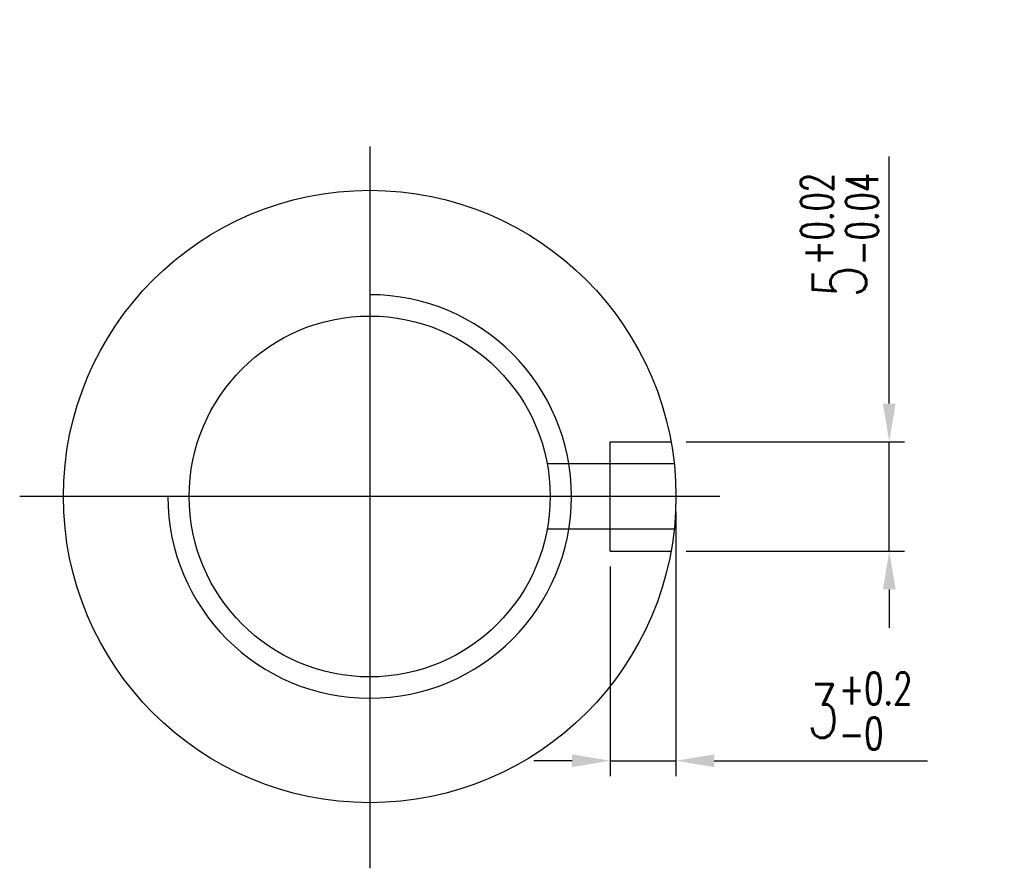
# Model space of a CAD drawing. Extents: x 546 to 1045, y 232 to 643.
# Tile 2 of 48: x 546 to 591, y 264 to 302. Entities that reach past the tile are written whole.
import ezdxf
from ezdxf.lldxf.tags import DXFTag

# ---------------------------------------------------------------- set-up
doc = ezdxf.new("R2010")
doc.units = 0
doc.header["$LTSCALE"] = 4
doc.header["$MEASUREMENT"] = 0
for name, color, linetype in [('CL', 1, 'CENTER'), ('DIM', 4, 'Continuous'), ('HID', 2, 'DASHED'), ('OUT', 3, 'Continuous')]:
    doc.layers.add(name, color=color, linetype=linetype)
doc.styles.add('DIM-7', font='SIMPLEX.shx', dxfattribs={"width": 0.7, "bigfont": 'chineset.shx'})
tags = doc.linetypes.add('CENTER', pattern=[2, 1.25, -0.25, 0.25, -0.25]).pattern_tags.tags
tags[10:11] = [DXFTag(74, 4), DXFTag(75, 0), DXFTag(340, '0'), DXFTag(46, 0.0), DXFTag(50, 0.0), DXFTag(44, 0.0), DXFTag(45, 0.0)]
tags[8:9] = [DXFTag(74, 4), DXFTag(75, 0), DXFTag(340, '0'), DXFTag(46, 0.0), DXFTag(50, 0.0), DXFTag(44, 0.0), DXFTag(45, 0.0)]
tags[6:7] = [DXFTag(74, 4), DXFTag(75, 0), DXFTag(340, '0'), DXFTag(46, 0.0), DXFTag(50, 0.0), DXFTag(44, 0.0), DXFTag(45, 0.0)]
tags[4:5] = [DXFTag(74, 4), DXFTag(75, 0), DXFTag(340, '0'), DXFTag(46, 0.0), DXFTag(50, 0.0), DXFTag(44, 0.0), DXFTag(45, 0.0)]
tags = doc.linetypes.add('DASHED', pattern=[0.75, 0.5, -0.25]).pattern_tags.tags
tags[6:7] = [DXFTag(74, 4), DXFTag(75, 0), DXFTag(340, '0'), DXFTag(46, 0.0), DXFTag(50, 0.0), DXFTag(44, 0.0), DXFTag(45, 0.0)]
tags[4:5] = [DXFTag(74, 4), DXFTag(75, 0), DXFTag(340, '0'), DXFTag(46, 0.0), DXFTag(50, 0.0), DXFTag(44, 0.0), DXFTag(45, 0.0)]
doc.dimstyles.new('CNS', dxfattribs={"dimscale": 0.7, "dimtxt": 3, "dimasz": 3, "dimexe": 1, "dimexo": 1, "dimgap": 1.5, "dimtad": 1, "dimdsep": 46, "dimtxsty": 'DIM-7', "dimcen": 0.09, "dimclrd": 4, "dimclre": 4, "dimclrt": 4, "dimadec": 0, "dimazin": 2, "dimtfac": 1, "dimtmove": 0, "dimatfit": 3, "dimfxl": 0, "dimtvp": 0.971429, "dimtolj": 1, "dimarcsym": 0})

# ---------------------------------------------------------------- blocks, each defined once
blk = doc.blocks.new('*D9')
at = {"layer": 'DEFPOINTS', "color": 0, "transparency": 16777216}
for p in [(575.755, 283.018), (585.732, 283.018), (575.755, 278.018)]:
    blk.add_point(p, dxfattribs=at)
at = {"layer": 'DIM', "color": 4, "lineweight": -2, "transparency": 16777216}
for p, q in [((585.732, 284.768), (585.732, 296.066)), ((576.455, 283.018), (586.432, 283.018)), ((585.732, 278.018), (585.732, 283.018)), ((576.455, 278.018), (586.432, 278.018)), ((585.732, 276.268), (585.732, 274.518))]:
    blk.add_line(p, q, dxfattribs=at)
at = {"layer": 'DIM', "color": 4, "transparency": 16777216}
for points in [[(585.44, 284.768), (586.024, 284.768), (585.732, 283.018)], [(585.44, 276.268), (586.024, 276.268), (585.732, 278.018)]]:
    blk.add_solid(points, dxfattribs=at)
at = {"layer": 'DIM', "color": 4, "transparency": 16777216, "insert": (583.457, 292.46), "char_height": 2.45, "attachment_point": 5, "rotation": 90, "style": 'DIM-7'}
blk.add_mtext('\\A1;5{\\H1.470000;\\S+0.02^ -0.04;}', dxfattribs=at)
blk = doc.blocks.new('*D10')
at = {"layer": 'DEFPOINTS', "color": 0, "transparency": 16777216}
for p in [(575.98, 280.518), (572.98, 278.018), (572.98, 268.436)]:
    blk.add_point(p, dxfattribs=at)
at = {"layer": 'DIM', "color": 4, "lineweight": -2, "transparency": 16777216}
for p, q in [((575.98, 279.818), (575.98, 267.736)), ((572.98, 277.318), (572.98, 267.736)), ((571.23, 268.436), (569.48, 268.436)), ((572.98, 268.436), (575.98, 268.436)), ((577.73, 268.436), (587.473, 268.436))]:
    blk.add_line(p, q, dxfattribs=at)
at = {"layer": 'DIM', "color": 4, "transparency": 16777216}
for points in [[(571.23, 268.727), (571.23, 268.144), (572.98, 268.436)], [(577.73, 268.727), (577.73, 268.144), (575.98, 268.436)]]:
    blk.add_solid(points, dxfattribs=at)
at = {"layer": 'DIM', "color": 4, "transparency": 16777216, "insert": (584.381, 270.711), "char_height": 2.45, "attachment_point": 5, "style": 'DIM-7'}
blk.add_mtext('\\A1;3{\\H1.470000;\\S+0.2^ -0;}', dxfattribs=at)

msp = doc.modelspace()

# ---------------------------------------------------------------- linework, layer by layer
at = {"layer": 'CL', "color": 7}
for p, q in [((561.98, 296.518), (561.98, 263.518)), ((577.98, 280.518), (545.98, 280.518))]:
    msp.add_line(p, q, dxfattribs=at)
at = {"layer": 'DIM', "color": 7}
msp.add_arc((561.98, 280.518), 9.225, 180, 90, dxfattribs=at)
at = {"layer": 'HID', "color": 7, "linetype": 'DASHED'}
for p, q in [((572.98, 283.018), (575.755, 283.018)), ((572.98, 278.018), (572.98, 283.018)), ((575.9, 282.018), (570.093, 282.018)), ((575.9, 279.018), (570.093, 279.018)), ((572.98, 278.018), (575.755, 278.018))]:
    msp.add_line(p, q, dxfattribs=at)
at = {"layer": 'OUT', "color": 7, "linetype": 'Continuous'}
for radius in [14, 8.25]:
    msp.add_circle((561.98, 280.518), radius, dxfattribs=at)

# ---------------------------------------------------------------- dimensions: what is measured, and where the dimension line sits
at = {"layer": 'DIM', "color": 7}
dim = msp.add_linear_dim(base=(585.732, 283.018), p1=(575.755, 278.018), p2=(575.755, 283.018), angle=90, dimstyle='CNS', override={"dimscale": 0.7, "dimtxt": 3.5, "dimasz": 2.5, "dimgap": 0.8, "dimadec": 2, "dimtol": 1, "dimtp": 0.02, "dimtm": 0.04, "dimtfac": 0.6, "dimtix": 1, "dimtmove": 0, "dimatfit": 0}, dxfattribs=at)
dim.commit()
dim.dimension.update_dxf_attribs({"geometry": '*D9', "text_midpoint": (585.732, 292.46), "dimtype": 160})
dim = msp.add_linear_dim(base=(572.98, 268.436), p1=(575.98, 280.518), p2=(572.98, 278.018), dimstyle='CNS', override={"dimscale": 0.7, "dimtxt": 3.5, "dimasz": 2.5, "dimgap": 0.8, "dimadec": 2, "dimtol": 1, "dimtp": 0.2, "dimtm": 1e-09, "dimtfac": 0.6, "dimtix": 1, "dimtmove": 0, "dimatfit": 0}, dxfattribs=at)
dim.commit()
dim.dimension.update_dxf_attribs({"geometry": '*D10', "text_midpoint": (584.381, 268.436), "dimtype": 160})

doc.saveas('drawing.dxf')
